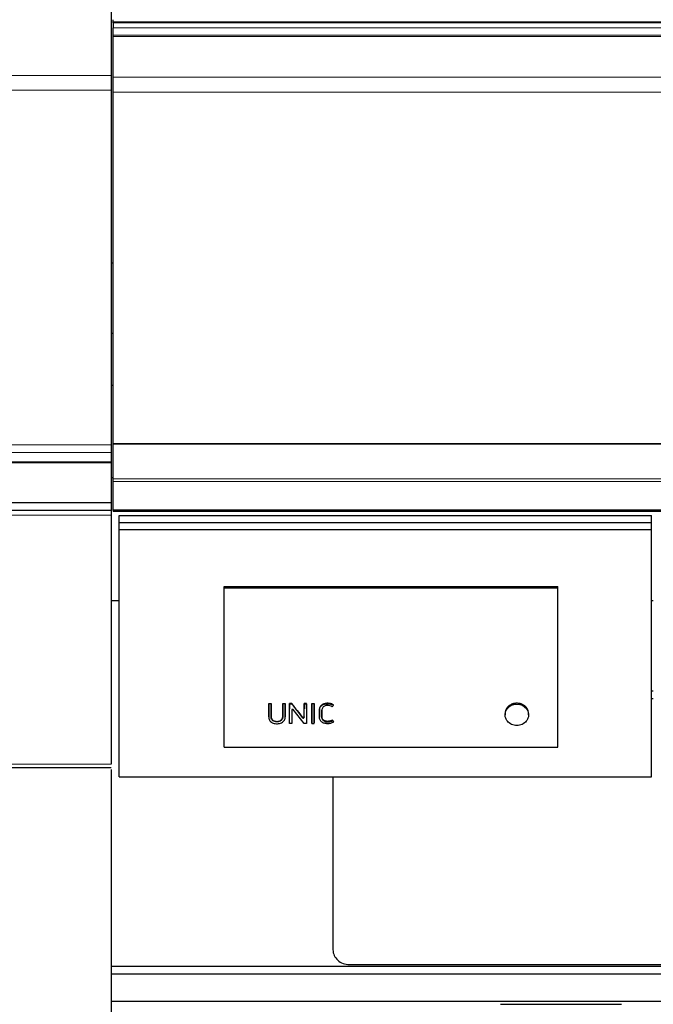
# Model space of a CAD drawing. Header units: inches. Extents: x 0 to 23760, y -13 to 16800.
# Tile 99 of 256: x 2826 to 3587, y 12512 to 13694. Entities that reach past the tile are written whole.
import ezdxf

# ---------------------------------------------------------------- set-up
doc = ezdxf.new("R2010")
doc.units = ezdxf.units.IN
doc.layers.add('1', color=7, linetype='Continuous', true_color=0xffffff)
doc.layers.add('254', color=7, linetype='Continuous', true_color=0xffffff)
doc.styles.add('latin_extended', font='simplex.shx')
doc.dimstyles.get("Standard").update_dxf_attribs({"dimtxt": 0.18, "dimasz": 0.18, "dimexe": 0.18, "dimexo": 0.0625, "dimgap": 0.09, "dimtad": 0, "dimtih": 1, "dimtoh": 1, "dimdec": 4, "dimzin": 0, "dimdsep": 46, "dimtxsty": 'Standard', "dimcen": 0.09, "dimadec": 0, "dimazin": 0, "dimtfac": 1, "dimtdec": 4, "dimtofl": 0, "dimtmove": 0, "dimatfit": 3, "dimfxl": 1, "dimtolj": 1, "dimtzin": 0, "dimarcsym": 0})

# ---------------------------------------------------------------- blocks, each defined once
blk = doc.blocks.new('_U5')
at = {"layer": '254', "color": 3, "linetype": 'Continuous', "lineweight": 13, "transparency": 16777216}
for p, q in [((8914, 13844.8), (8914, 9822.4)), ((1028, 13489.8), (1028, 9822.4)), ((1168, 9862.4), (8774, 9862.4))]:
    blk.add_line(p, q, dxfattribs=at)
at = {"layer": '254', "color": 3, "transparency": 16777216}
for points in [[(1168, 9885.7), (1168, 9839.1), (1028, 9862.4)], [(8774, 9839.1), (8774, 9885.7), (8914, 9862.4)]]:
    blk.add_solid(points, dxfattribs=at)
at = {"layer": 'Defpoints', "color": 0, "transparency": 16777216}
for p in [(8914, 13884.8), (1028, 13529.8), (8914, 9862.4)]:
    blk.add_point(p, dxfattribs=at)
at = {"layer": '254', "color": 2, "lineweight": 13, "transparency": 16777216, "insert": (4727.7, 10072.4), "char_height": 140, "attachment_point": 1, "style": 'latin_extended'}
blk.add_mtext('\\A1;7886', dxfattribs=at)

msp = doc.modelspace()

# ---------------------------------------------------------------- linework, layer by layer
at = {"layer": '1', "color": 2, "linetype": 'Continuous', "lineweight": 25}
for p, q in [((2936.001, 13909.832), (2936.001, 13626.694)), ((2938.501, 13691.009), (2938.501, 13693.566)), ((2938.501, 13689.706), (2938.501, 13691.009)), ((2938.501, 13689.706), (2938.501, 13683.785)), ((4313.501, 13689.706), (2938.501, 13689.706)), ((2938.501, 13674.879), (2938.501, 13683.785)), ((2938.501, 13673.563), (2938.501, 13674.879)), ((2938.501, 13673.407), (2938.501, 13673.563)), ((2938.501, 13673.295), (2938.501, 13673.407)), ((2938.501, 13624.451), (2938.501, 13673.295)), ((2936.001, 13626.694), (2936.001, 13608.957)), ((2938.501, 13606.711), (2938.501, 13624.451)), ((2936.001, 13608.957), (2936.001, 13183.054)), ((2938.501, 13184.949), (2938.501, 13606.711)), ((2938.502, 13401.446), (2936.001, 13401.446)), ((2938.502, 13316.871), (2936.001, 13316.871)), ((2938.528, 13254.554), (2936.001, 13254.554)), ((2936.001, 13183.054), (2936.001, 13173.82)), ((2938.501, 13184.381), (2938.501, 13184.949)), ((2938.501, 13184.949), (4313.501, 13184.949)), ((2938.501, 13142.241), (2938.501, 13184.381)), ((2938.501, 13184.381), (4313.501, 13184.381)), ((2936.001, 13173.82), (2936.001, 13162.578)), ((2936.001, 13162.578), (2936.001, 13161.653)), ((2936.001, 13161.653), (2936.001, 13113.6)), ((2938.528, 13143.677), (2936.001, 13143.677)), ((2938.501, 13139.132), (2938.501, 13142.241)), ((2938.501, 13105.008), (2938.501, 13139.132)), ((2936.001, 13113.6), (2575.501, 13113.6)), ((2936.001, 13113.6), (2936.001, 13104.327)), ((2936.001, 13104.327), (2575.501, 13104.327)), ((2936.001, 13098.686), (2936.001, 12799.796)), ((2938.501, 13105.008), (2938.501, 13104.472)), ((2938.501, 13103.512), (2938.501, 13104.472)), ((2938.501, 13103.512), (4313.501, 13103.512)), ((3071.763, 13013.059), (3472.263, 13013.059)), ((3071.763, 13011.457), (3071.763, 13013.059)), ((3071.763, 13011.457), (3472.263, 13011.457)), ((3071.763, 12820.296), (3071.763, 13011.457)), ((3472.263, 13011.457), (3472.263, 13013.059)), ((3472.263, 12820.296), (3472.263, 13011.457)), ((2945.81, 12995.918), (2936.001, 12995.918)), ((3586.756, 12995.918), (3584.824, 12995.918)), ((3586.747, 12887.462), (3584.747, 12887.462)), ((3125.224, 12872.136), (3125.224, 12872.576)), ((3125.224, 12872.576), (3128.024, 12872.576)), ((3128.024, 12872.136), (3128.024, 12872.576)), ((3141.988, 12872.136), (3141.988, 12872.576)), ((3141.988, 12872.576), (3144.789, 12872.576)), ((3144.789, 12872.136), (3144.789, 12872.576)), ((3150.013, 12872.136), (3150.013, 12872.576)), ((3152.857, 12872.576), (3150.013, 12872.576)), ((3152.857, 12872.136), (3152.857, 12872.576)), ((3167.67, 12872.136), (3167.67, 12872.576)), ((3170.47, 12872.576), (3167.67, 12872.576)), ((3170.47, 12872.136), (3170.47, 12872.576)), ((3176.943, 12872.136), (3176.943, 12872.576)), ((3176.943, 12872.576), (3179.744, 12872.576)), ((3179.744, 12872.136), (3179.744, 12872.576)), ((3586.747, 12878.227), (3584.747, 12878.227)), ((3128.024, 12872.136), (3125.224, 12872.136)), ((3144.789, 12872.136), (3141.988, 12872.136)), ((3144.821, 12855.938), (3144.801, 12865.731)), ((3149.966, 12848.685), (3150.001, 12865.731)), ((3150.013, 12872.136), (3152.857, 12872.136)), ((3152.828, 12864.802), (3152.862, 12848.685)), ((3167.57, 12848.685), (3154.652, 12865.294)), ((3159.411, 12863.695), (3165.809, 12855.46)), ((3167.637, 12855.943), (3167.657, 12865.731)), ((3167.67, 12872.136), (3170.47, 12872.136)), ((3170.482, 12865.731), (3170.518, 12848.685)), ((3176.931, 12865.731), (3176.896, 12848.685)), ((3179.744, 12872.136), (3176.943, 12872.136)), ((3179.792, 12848.685), (3179.756, 12865.731)), ((3202.813, 12870.61), (3202.813, 12871.055)), ((3408.848, 12860.613), (3408.848, 12858.982)), ((3437.041, 12858.982), (3437.041, 12860.612)), ((3125.188, 12856.752), (3125.188, 12856.205)), ((3144.821, 12855.92), (3144.821, 12855.938)), ((3149.966, 12848.685), (3149.966, 12849.328)), ((3152.862, 12848.685), (3149.966, 12848.685)), ((3152.862, 12848.685), (3152.862, 12849.328)), ((3170.518, 12848.685), (3167.57, 12848.685)), ((3170.518, 12848.685), (3170.518, 12849.328)), ((3176.896, 12848.685), (3176.896, 12849.328)), ((3176.896, 12848.685), (3179.792, 12848.685)), ((3179.792, 12848.685), (3179.792, 12849.328)), ((3186.007, 12856.658), (3186.007, 12856.111)), ((3188.869, 12857.431), (3188.869, 12857.967)), ((3201.583, 12852.1), (3201.583, 12852.695)), ((3201.583, 12852.1), (3202.91, 12850.248)), ((3202.91, 12850.248), (3202.91, 12850.869)), ((3071.763, 12820.296), (3472.263, 12820.296)), ((2575.501, 12795.994), (2936.001, 12795.994)), ((2936.001, 12793.421), (2936.001, 12487.151)), ((3202.263, 12784.742), (3202.263, 12576.875)), ((7697.925, 12556.856), (2936.001, 12556.856)), ((3222.001, 12559.367), (3732.001, 12559.367)), ((7697.925, 12547.721), (2936.001, 12547.721)), ((7697.925, 12514.81), (2936.001, 12514.81)), ((3403.338, 12511.54), (3548.664, 12511.54))]:
    msp.add_line(p, q, dxfattribs=at)
at = {"layer": '1', "color": 110, "linetype": 'Continuous', "lineweight": 13}
for p, q in [((2938.501, 13691.009), (7695.501, 13691.009)), ((2938.501, 13683.785), (4313.501, 13683.785)), ((2938.501, 13674.879), (4313.501, 13674.879)), ((2938.501, 13673.563), (4313.501, 13673.563)), ((2938.501, 13673.407), (4313.501, 13673.407)), ((2938.501, 13673.295), (4313.501, 13673.295)), ((2936.001, 13626.694), (2575.501, 13626.694)), ((2938.501, 13624.451), (4313.501, 13624.451)), ((2936.001, 13608.957), (2575.501, 13608.957)), ((2938.501, 13606.711), (4313.501, 13606.711)), ((2936.001, 13183.054), (2575.501, 13183.054)), ((2936.001, 13173.82), (2575.501, 13173.82)), ((2936.001, 13162.578), (2575.501, 13162.578)), ((2936.001, 13161.653), (2575.501, 13161.653)), ((2938.501, 13142.241), (4313.501, 13142.241)), ((2938.501, 13139.132), (4313.501, 13139.132)), ((2936.001, 13098.686), (2575.501, 13098.686)), ((2938.501, 13105.008), (4313.501, 13105.008)), ((2938.501, 13104.472), (4313.501, 13104.472)), ((3195.626, 12872.446), (3195.626, 12872.886)), ((3125.212, 12865.731), (3125.212, 12866.197)), ((3128.037, 12865.731), (3128.037, 12866.197)), ((3141.976, 12865.731), (3141.976, 12866.197)), ((3144.801, 12865.731), (3144.801, 12866.197)), ((3150.001, 12865.731), (3150.001, 12866.197)), ((3152.828, 12864.802), (3152.828, 12864.803)), ((3159.411, 12863.695), (3159.411, 12864.175)), ((3167.657, 12865.731), (3167.657, 12866.197)), ((3170.482, 12865.731), (3170.482, 12866.197)), ((3176.931, 12865.731), (3176.931, 12866.197)), ((3179.756, 12865.731), (3179.756, 12866.197)), ((3186.048, 12865.474), (3186.048, 12865.942)), ((3411.278, 12867.54), (3411.278, 12866.085)), ((3434.611, 12867.54), (3434.611, 12866.085)), ((3144.821, 12855.938), (3144.821, 12856.487)), ((3165.809, 12855.46), (3165.809, 12856.014)), ((3167.637, 12855.943), (3167.637, 12856.492)), ((2936.001, 12799.796), (2575.501, 12799.796))]:
    msp.add_line(p, q, dxfattribs=at)
at = {"layer": '1', "color": 2, "linetype": 'Continuous', "lineweight": 25}
for centre, major_axis, ratio, start_param, end_param in [((3144.778, 13468.013), (-1.911, 1200.343), 0.00090074, 2.09597594, 2.10535119), ((3150.024, 13467.693), (1.91, 1199.947), 0.00090063, 4.17100144, 4.18732588), ((3153.83, 12864.794), (-1.001, 0.044), 0.8870641, 3.78857302, 6.32444833), ((3152.804, 13467.821), (-1.91, 1200.105), 0.00090067, 2.09679551, 2.11222903), ((3149.547, 13467.736), (-759.056, 1185.872), 0.24186358, 1.94423202, 1.95211811), ((3167.68, 13468.141), (1.911, 1200.502), 0.00090079, 4.17779421, 4.18716317), ((3170.46, 13467.743), (-1.91, 1200.009), 0.00090065, 2.09587774, 2.11220151), ((3176.954, 13467.76), (1.91, 1200.029), 0.00090065, 4.17097795, 4.18730149), ((3179.734, 13467.709), (-1.91, 1199.967), 0.00090063, 2.09586541, 2.11218963), ((3422.945, 12859.139), (-14.051, 0), 0.88701083, 3.73269857, 5.69207939), ((3166.636, 12855.951), (-1.001, 0.027), 0.87697787, 0.62372673, 3.16307828), ((3184.095, 13470.196), (-696.729, 1191.975), 0.23350084, 1.97416267, 1.97593222), ((3222.001, 12576.875), (19.738, 0), 0.88701083, 3.14159245, 4.7123892)]:
    msp.add_ellipse(centre, major_axis=major_axis, ratio=ratio, start_param=start_param, end_param=end_param, dxfattribs=at)
for points, knots in [([(2936.001, 13104.327), (2936.001, 13103.414), (2936.001, 13102.451), (2936.001, 13100.547), (2936.001, 13099.609), (2936.001, 13098.686)], [0, 0, 0, 0, 0.5, 0.5, 1, 1, 1, 1]), ([(3159.411, 12864.175), (3158.318, 12865.572), (3157.226, 12866.97), (3155.041, 12869.771), (3153.949, 12871.173), (3152.857, 12872.576)], [0, 0, 0, 0, 0.5, 0.5, 1, 1, 1, 1]), ([(3195.626, 12872.886), (3195.048, 12872.886), (3194.475, 12872.851), (3193.344, 12872.707), (3192.785, 12872.597), (3192.164, 12872.428), (3192.095, 12872.409), (3191.958, 12872.369), (3191.753, 12872.307), (3191.283, 12872.151), (3190.893, 12871.996), (3190.385, 12871.767), (3190.138, 12871.643), (3189.775, 12871.44), (3189.656, 12871.37), (3189.48, 12871.26), (3189.422, 12871.223), (3189.306, 12871.147), (3189.249, 12871.108), (3188.741, 12870.757), (3188.332, 12870.411), (3187.781, 12869.841), (3187.608, 12869.643), (3187.405, 12869.384), (3187.366, 12869.332), (3187.287, 12869.226), (3187.249, 12869.173), (3187.136, 12869.012), (3187.063, 12868.904), (3186.857, 12868.576), (3186.733, 12868.353), (3186.514, 12867.896), (3186.419, 12867.662), (3186.301, 12867.303), (3186.266, 12867.182), (3186.218, 12866.999), (3186.203, 12866.937), (3186.175, 12866.814), (3186.11, 12866.505), (3186.068, 12866.193), (3186.048, 12865.942)], [0, 0, 0, 0, 0.125, 0.125, 0.25, 0.25, 0.265625, 0.265625, 0.28125, 0.3125, 0.375, 0.375, 0.4375, 0.4375, 0.46875, 0.46875, 0.484375, 0.484375, 0.5, 0.5, 0.625, 0.625, 0.6875, 0.6875, 0.703125, 0.703125, 0.71875, 0.71875, 0.75, 0.75, 0.8125, 0.8125, 0.875, 0.875, 0.90625, 0.90625, 0.921875, 0.921875, 0.9375, 1, 1, 1, 1]), ([(3186.048, 12865.474), (3186.088, 12865.978), (3186.181, 12866.473), (3186.496, 12867.442), (3186.722, 12867.906), (3187.27, 12868.78), (3187.596, 12869.2), (3188.335, 12869.967), (3188.745, 12870.314), (3189.644, 12870.937), (3190.134, 12871.211), (3191.151, 12871.669), (3191.682, 12871.856), (3193.338, 12872.307), (3194.471, 12872.446), (3195.626, 12872.446)], [0, 0, 0, 0, 0.125, 0.125, 0.25, 0.25, 0.375, 0.375, 0.5, 0.5, 0.625, 0.625, 0.75, 0.75, 1, 1, 1, 1]), ([(3202.813, 12871.055), (3202.3, 12871.385), (3201.754, 12871.669), (3201.104, 12871.936), (3201.031, 12871.965), (3200.886, 12872.021), (3200.813, 12872.048), (3200.593, 12872.128), (3200.445, 12872.177), (3199.999, 12872.318), (3199.698, 12872.399), (3199.089, 12872.542), (3198.782, 12872.604), (3198.315, 12872.683), (3198.081, 12872.719), (3197.845, 12872.749), (3197.688, 12872.769), (3197.609, 12872.778), (3197.214, 12872.82), (3196.897, 12872.845), (3196.263, 12872.878), (3195.945, 12872.886), (3195.626, 12872.886)], [0, 0, 0, 0, 0.25, 0.25, 0.28125, 0.28125, 0.3125, 0.3125, 0.375, 0.375, 0.5, 0.5, 0.625, 0.625, 0.6875, 0.71875, 0.71875, 0.75, 0.75, 0.875, 0.875, 1, 1, 1, 1]), ([(3195.626, 12872.446), (3196.901, 12872.446), (3198.173, 12872.318), (3200.013, 12871.884), (3200.617, 12871.695), (3201.758, 12871.223), (3202.3, 12870.941), (3202.813, 12870.61)], [0, 0, 0, 0, 0.5, 0.5, 0.75, 0.75, 1, 1, 1, 1]), ([(3434.611, 12867.54), (3434.45, 12867.748), (3434.115, 12868.154), (3433.754, 12868.539), (3433.193, 12869.1), (3432.794, 12869.454), (3432.157, 12869.953), (3431.939, 12870.115), (3431.601, 12870.349), (3431.487, 12870.425), (3431.256, 12870.576), (3431.139, 12870.65), (3430.549, 12871.009), (3430.062, 12871.269), (3429.055, 12871.736), (3428.535, 12871.942), (3427.732, 12872.211), (3427.461, 12872.294), (3427.116, 12872.389), (3427.047, 12872.408), (3426.908, 12872.444), (3426.701, 12872.496), (3426.492, 12872.544), (3425.796, 12872.696), (3425.234, 12872.786), (3424.101, 12872.908), (3423.53, 12872.939), (3422.81, 12872.939), (3422.666, 12872.938), (3422.449, 12872.932), (3422.377, 12872.929), (3422.232, 12872.924), (3421.872, 12872.907), (3421.515, 12872.878), (3420.663, 12872.787), (3420.101, 12872.697), (3419.27, 12872.517), (3418.719, 12872.382), (3418.175, 12872.217), (3417.838, 12872.105), (3417.77, 12872.082), (3417.636, 12872.035), (3417.436, 12871.963), (3417.239, 12871.888), (3416.847, 12871.733), (3416.591, 12871.623), (3415.834, 12871.273), (3415.348, 12871.013), (3414.645, 12870.586), (3414.415, 12870.437), (3414.078, 12870.203), (3413.966, 12870.124), (3413.801, 12870.002), (3413.746, 12869.961), (3413.637, 12869.878), (3413.583, 12869.837), (3413.102, 12869.46), (3412.7, 12869.104), (3412.137, 12868.54), (3411.775, 12868.154), (3411.439, 12867.748), (3411.278, 12867.54)], [0, 0, 0, 0, 0.03125, 0.0625, 0.0625, 0.125, 0.125, 0.15625, 0.15625, 0.171875, 0.171875, 0.1875, 0.1875, 0.25, 0.25, 0.3125, 0.3125, 0.34375, 0.34375, 0.3515625, 0.3515625, 0.359375, 0.375, 0.375, 0.4375, 0.4375, 0.5, 0.5, 0.515625, 0.515625, 0.5234375, 0.5234375, 0.53125, 0.5625, 0.5625, 0.625, 0.625, 0.65625, 0.6875, 0.6875, 0.6953125, 0.6953125, 0.703125, 0.71875, 0.71875, 0.75, 0.75, 0.8125, 0.8125, 0.84375, 0.84375, 0.859375, 0.859375, 0.8671875, 0.8671875, 0.875, 0.875, 0.9375, 0.9375, 0.96875, 1, 1, 1, 1]), ([(3125.212, 12865.731), (3125.205, 12862.819), (3125.199, 12859.908), (3125.192, 12856.269), (3125.162, 12855.54), (3125.378, 12854.088), (3125.614, 12853.356), (3126.355, 12852.01), (3126.841, 12851.394), (3128.019, 12850.326), (3128.714, 12849.872), (3130.204, 12849.16), (3131.017, 12848.895), (3132.656, 12848.527), (3133.494, 12848.421), (3135.204, 12848.351), (3136.056, 12848.385), (3137.732, 12848.602), (3138.569, 12848.789), (3140.156, 12849.332), (3140.915, 12849.694), (3142.275, 12850.592), (3142.877, 12851.131), (3143.854, 12852.35), (3144.233, 12853.01), (3144.722, 12854.451), (3144.823, 12855.188), (3144.821, 12855.938)], [0, 0, 0, 0, 0.25, 0.25, 0.3125, 0.3125, 0.375, 0.375, 0.4375, 0.4375, 0.5, 0.5, 0.5625, 0.5625, 0.625, 0.625, 0.6875, 0.6875, 0.75, 0.75, 0.8125, 0.8125, 0.875, 0.875, 0.9375, 0.9375, 1, 1, 1, 1]), ([(3125.188, 12856.752), (3125.188, 12856.971), (3125.191, 12857.19), (3125.193, 12857.501), (3125.193, 12857.592), (3125.194, 12857.775), (3125.194, 12858.049), (3125.196, 12858.688), (3125.198, 12859.968), (3125.201, 12861.066), (3125.205, 12863.263), (3125.208, 12864.729), (3125.212, 12866.197)], [0, 0, 0, 0, 0.06982152, 0.06982152, 0.0988896, 0.0988896, 0.12795768, 0.18609383, 0.30236614, 0.53491076, 0.53491076, 1, 1, 1, 1]), ([(3125.224, 12872.136), (3125.223, 12871.555), (3125.222, 12870.975), (3125.218, 12868.84), (3125.215, 12867.285), (3125.212, 12865.731)], [0, 0, 0, 0, 0.2717687, 0.2717687, 1, 1, 1, 1]), ([(3128.037, 12865.731), (3128.035, 12866.311), (3128.034, 12866.891), (3128.03, 12869.026), (3128.027, 12870.581), (3128.024, 12872.136)], [0, 0, 0, 0, 0.2717687, 0.2717687, 1, 1, 1, 1]), ([(3128.037, 12866.197), (3128.04, 12864.636), (3128.045, 12862.296), (3128.051, 12859.572), (3128.053, 12858.406), (3128.054, 12857.969), (3128.054, 12857.92), (3128.054, 12857.823), (3128.054, 12857.677), (3128.052, 12857.337), (3128.053, 12857.046), (3128.061, 12856.803), (3128.063, 12856.755), (3128.067, 12856.658), (3128.076, 12856.513), (3128.088, 12856.368), (3128.12, 12856.08), (3128.149, 12855.889), (3128.226, 12855.509), (3128.274, 12855.321), (3128.348, 12855.087), (3128.363, 12855.041), (3128.395, 12854.947), (3128.412, 12854.901), (3128.464, 12854.762), (3128.502, 12854.671), (3128.582, 12854.491), (3128.625, 12854.402), (3128.716, 12854.227), (3128.764, 12854.141), (3128.916, 12853.885), (3129.028, 12853.719), (3129.212, 12853.479), (3129.277, 12853.399), (3129.378, 12853.283), (3129.412, 12853.245), (3129.483, 12853.168), (3129.518, 12853.131), (3129.7, 12852.946), (3129.854, 12852.806), (3130.181, 12852.545), (3130.353, 12852.424), (3130.625, 12852.255), (3130.718, 12852.201), (3130.86, 12852.123), (3130.908, 12852.097), (3131.005, 12852.047), (3131.054, 12852.023), (3131.3, 12851.904), (3131.501, 12851.818), (3131.913, 12851.666), (3132.123, 12851.599), (3132.445, 12851.511), (3132.553, 12851.484), (3132.716, 12851.446), (3132.771, 12851.433), (3132.881, 12851.41), (3132.935, 12851.399), (3133.21, 12851.345), (3133.43, 12851.31), (3133.872, 12851.254), (3134.315, 12851.212), (3134.761, 12851.199), (3135.209, 12851.199), (3135.433, 12851.206), (3135.714, 12851.224), (3135.771, 12851.228), (3135.883, 12851.237), (3136.051, 12851.252), (3136.218, 12851.272), (3136.55, 12851.315), (3136.769, 12851.351), (3137.202, 12851.438), (3137.416, 12851.489), (3137.681, 12851.563), (3137.734, 12851.578), (3137.839, 12851.609), (3137.891, 12851.625), (3138.048, 12851.676), (3138.256, 12851.748), (3138.46, 12851.829), (3138.612, 12851.894), (3138.663, 12851.917), (3138.763, 12851.962), (3138.812, 12851.986), (3139.058, 12852.105), (3139.247, 12852.209), (3139.611, 12852.435), (3139.785, 12852.556), (3140.035, 12852.752), (3140.116, 12852.82), (3140.214, 12852.908), (3140.234, 12852.926), (3140.273, 12852.961), (3140.33, 12853.015), (3140.386, 12853.07), (3140.569, 12853.255), (3140.705, 12853.409), (3140.893, 12853.649), (3140.953, 12853.73), (3141.068, 12853.896), (3141.151, 12854.022), (3141.228, 12854.152), (3141.278, 12854.24), (3141.302, 12854.284), (3141.373, 12854.417), (3141.418, 12854.506), (3141.501, 12854.686), (3141.54, 12854.777), (3141.611, 12854.96), (3141.644, 12855.053), (3141.735, 12855.332), (3141.784, 12855.52), (3141.844, 12855.807), (3141.861, 12855.903), (3141.891, 12856.096), (3141.929, 12856.387), (3141.948, 12856.677), (3141.955, 12856.919), (3141.956, 12856.968), (3141.957, 12857.065), (3141.957, 12857.113), (3141.957, 12857.258), (3141.958, 12857.549), (3141.961, 12858.228), (3141.964, 12859.586), (3141.97, 12862.304), (3141.973, 12864.639), (3141.976, 12866.197)], [0, 0, 0, 0, 0.125, 0.1875, 0.21875, 0.21875, 0.22265625, 0.22265625, 0.2265625, 0.234375, 0.25, 0.25, 0.25390625, 0.25390625, 0.2578125, 0.265625, 0.265625, 0.28125, 0.28125, 0.296875, 0.296875, 0.30078125, 0.30078125, 0.3046875, 0.3046875, 0.3125, 0.3125, 0.3203125, 0.3203125, 0.328125, 0.328125, 0.34375, 0.34375, 0.3515625, 0.3515625, 0.35546875, 0.35546875, 0.359375, 0.359375, 0.375, 0.375, 0.390625, 0.390625, 0.3984375, 0.3984375, 0.40234375, 0.40234375, 0.40625, 0.40625, 0.421875, 0.421875, 0.4375, 0.4375, 0.4453125, 0.4453125, 0.44921875, 0.44921875, 0.453125, 0.453125, 0.46875, 0.46875, 0.484375, 0.5, 0.5, 0.515625, 0.515625, 0.51953125, 0.51953125, 0.5234375, 0.53125, 0.53125, 0.546875, 0.546875, 0.5625, 0.5625, 0.56640625, 0.56640625, 0.5703125, 0.5703125, 0.578125, 0.5859375, 0.5859375, 0.58984375, 0.58984375, 0.59375, 0.59375, 0.609375, 0.609375, 0.625, 0.625, 0.6328125, 0.6328125, 0.63476563, 0.63476563, 0.63671875, 0.640625, 0.640625, 0.65625, 0.65625, 0.6640625, 0.6640625, 0.671875, 0.67578125, 0.67578125, 0.6796875, 0.6796875, 0.6875, 0.6875, 0.6953125, 0.6953125, 0.703125, 0.703125, 0.71875, 0.71875, 0.7265625, 0.7265625, 0.734375, 0.75, 0.75, 0.75390625, 0.75390625, 0.7578125, 0.7578125, 0.765625, 0.78125, 0.8125, 0.875, 1, 1, 1, 1]), ([(3141.976, 12865.731), (3141.969, 12862.664), (3141.968, 12859.598), (3141.955, 12856.148), (3141.929, 12855.765), (3141.804, 12855.001), (3141.702, 12854.615), (3141.402, 12853.868), (3141.209, 12853.513), (3140.736, 12852.841), (3140.454, 12852.523), (3139.502, 12851.69), (3138.707, 12851.269), (3137, 12850.738), (3136.082, 12850.601), (3134.282, 12850.567), (3133.369, 12850.664), (3131.634, 12851.105), (3130.804, 12851.475), (3129.786, 12852.256), (3129.479, 12852.558), (3128.965, 12853.207), (3128.751, 12853.557), (3128.239, 12854.663), (3128.09, 12855.453), (3128.047, 12856.639), (3128.055, 12857.034), (3128.053, 12857.825), (3128.051, 12859.011), (3128.045, 12861.778), (3128.04, 12864.149), (3128.037, 12865.731)], [0, 0, 0, 0, 0.25, 0.25, 0.28125, 0.28125, 0.3125, 0.3125, 0.34375, 0.34375, 0.375, 0.375, 0.4375, 0.4375, 0.5, 0.5, 0.5625, 0.5625, 0.625, 0.625, 0.65625, 0.65625, 0.6875, 0.6875, 0.75, 0.75, 0.78125, 0.78125, 0.8125, 0.875, 1, 1, 1, 1]), ([(3141.988, 12872.136), (3141.987, 12871.555), (3141.986, 12870.975), (3141.982, 12868.84), (3141.979, 12867.285), (3141.976, 12865.731)], [0, 0, 0, 0, 0.2717687, 0.2717687, 1, 1, 1, 1]), ([(3144.801, 12865.731), (3144.8, 12866.311), (3144.798, 12866.891), (3144.794, 12869.026), (3144.792, 12870.581), (3144.789, 12872.136)], [0, 0, 0, 0, 0.2717687, 0.2717687, 1, 1, 1, 1]), ([(3150.001, 12865.731), (3150.005, 12867.285), (3150.007, 12868.84), (3150.011, 12870.975), (3150.012, 12871.555), (3150.013, 12872.136)], [0, 0, 0, 0, 0.7282313, 0.7282313, 1, 1, 1, 1]), ([(3152.857, 12872.136), (3153.922, 12870.764), (3154.986, 12869.393), (3156.798, 12867.06), (3157.544, 12866.099), (3158.664, 12864.657), (3159.038, 12864.176), (3159.411, 12863.695)], [0, 0, 0, 0, 0.48739305, 0.48739305, 0.82913102, 0.82913102, 1, 1, 1, 1]), ([(3167.657, 12865.731), (3167.661, 12867.285), (3167.664, 12868.84), (3167.667, 12870.975), (3167.668, 12871.555), (3167.67, 12872.136)], [0, 0, 0, 0, 0.7282313, 0.7282313, 1, 1, 1, 1]), ([(3170.47, 12872.136), (3170.473, 12870.581), (3170.476, 12869.026), (3170.48, 12866.891), (3170.481, 12866.311), (3170.482, 12865.731)], [0, 0, 0, 0, 0.7282313, 0.7282313, 1, 1, 1, 1]), ([(3176.943, 12872.136), (3176.942, 12871.555), (3176.941, 12870.975), (3176.937, 12868.84), (3176.935, 12867.285), (3176.931, 12865.731)], [0, 0, 0, 0, 0.2717687, 0.2717687, 1, 1, 1, 1]), ([(3179.756, 12865.731), (3179.755, 12866.311), (3179.754, 12866.891), (3179.75, 12869.026), (3179.747, 12870.581), (3179.744, 12872.136)], [0, 0, 0, 0, 0.2717687, 0.2717687, 1, 1, 1, 1]), ([(3202.91, 12850.248), (3202.347, 12849.894), (3201.733, 12849.606), (3200.478, 12849.121), (3199.834, 12848.916), (3198.499, 12848.605), (3197.815, 12848.5), (3196.447, 12848.378), (3195.759, 12848.357), (3194.374, 12848.411), (3193.691, 12848.491), (3192.35, 12848.758), (3191.686, 12848.947), (3189.798, 12849.676), (3188.656, 12850.403), (3187.365, 12851.812), (3187.003, 12852.331), (3186.438, 12853.422), (3186.241, 12854.01), (3186.074, 12854.898), (3186.038, 12855.196), (3186.003, 12855.798), (3186.007, 12856.101), (3186.009, 12857.008), (3186.012, 12858.822), (3186.017, 12861.241), (3186.022, 12863.358), (3186.024, 12864.265), (3186.025, 12864.87), (3186.024, 12865.172), (3186.048, 12865.474)], [0, 0, 0, 0, 0.0625, 0.0625, 0.125, 0.125, 0.1875, 0.1875, 0.25, 0.25, 0.3125, 0.3125, 0.375, 0.375, 0.5, 0.5, 0.5625, 0.5625, 0.625, 0.625, 0.65625, 0.65625, 0.6875, 0.6875, 0.75, 0.875, 0.9375, 0.96875, 0.96875, 1, 1, 1, 1]), ([(3186.048, 12865.942), (3186.024, 12865.644), (3186.025, 12865.345), (3186.024, 12864.748), (3186.023, 12864.449), (3186.021, 12863.554), (3186.018, 12861.764), (3186.014, 12859.977), (3186.01, 12858.192), (3186.009, 12857.597), (3186.007, 12856.929), (3186.007, 12856.854), (3186.007, 12856.742), (3186.007, 12856.703), (3186.007, 12856.665)], [0, 0, 0, 0, 0.0963484, 0.0963484, 0.19269679, 0.19269679, 0.38539358, 0.77078717, 0.77078717, 0.96348396, 0.96348396, 0.98757106, 0.98757106, 1, 1, 1, 1]), ([(3191.432, 12869.205), (3190.883, 12868.859), (3190.4, 12868.424), (3189.641, 12867.45), (3189.343, 12866.905), (3188.97, 12865.774), (3188.883, 12865.178), (3188.85, 12864.292), (3188.855, 12863.996), (3188.857, 12863.405), (3188.86, 12861.927), (3188.864, 12859.858), (3188.868, 12858.085), (3188.87, 12856.903), (3188.852, 12856.309), (3188.997, 12855.141), (3189.15, 12854.559), (3189.668, 12853.475), (3190.021, 12852.961), (3190.888, 12852.068), (3191.417, 12851.692), (3192.58, 12851.098), (3193.215, 12850.891), (3194.531, 12850.621), (3195.198, 12850.57), (3196.546, 12850.603), (3197.217, 12850.671), (3198.528, 12850.89), (3199.173, 12851.035), (3200.424, 12851.468), (3201.029, 12851.753), (3201.583, 12852.1)], [0, 0, 0, 0, 0.0625, 0.0625, 0.125, 0.125, 0.1875, 0.1875, 0.21875, 0.21875, 0.25, 0.375, 0.4375, 0.4375, 0.5, 0.5, 0.5625, 0.5625, 0.625, 0.625, 0.6875, 0.6875, 0.75, 0.75, 0.8125, 0.8125, 0.875, 0.875, 0.9375, 0.9375, 1, 1, 1, 1]), ([(3201.583, 12852.695), (3201.445, 12852.61), (3201.304, 12852.529), (3201.018, 12852.375), (3200.727, 12852.228), (3200.278, 12852.032), (3199.969, 12851.917), (3199.656, 12851.81), (3199.498, 12851.76), (3199.256, 12851.691), (3199.175, 12851.669), (3199.012, 12851.627), (3198.931, 12851.606), (3198.522, 12851.51), (3198.193, 12851.447), (3197.533, 12851.338), (3197.202, 12851.295), (3196.702, 12851.247), (3196.535, 12851.234), (3196.2, 12851.214), (3196.032, 12851.206), (3195.695, 12851.199), (3195.527, 12851.199), (3195.272, 12851.206), (3195.187, 12851.209), (3195.017, 12851.219), (3194.932, 12851.225), (3194.677, 12851.246), (3194.508, 12851.265), (3194.174, 12851.313), (3194.008, 12851.342), (3193.68, 12851.409), (3193.517, 12851.448), (3193.193, 12851.534), (3193.033, 12851.582), (3192.834, 12851.65), (3192.795, 12851.663), (3192.716, 12851.692), (3192.676, 12851.706), (3192.559, 12851.75), (3192.405, 12851.812), (3192.254, 12851.878), (3192.105, 12851.947), (3192.032, 12851.983), (3191.815, 12852.094), (3191.674, 12852.173), (3191.399, 12852.34), (3191.266, 12852.429), (3191.071, 12852.569), (3190.976, 12852.641), (3190.882, 12852.717), (3190.821, 12852.768), (3190.79, 12852.793), (3190.7, 12852.872), (3190.641, 12852.925), (3190.527, 12853.033), (3190.471, 12853.088), (3190.309, 12853.256), (3190.207, 12853.371), (3190.013, 12853.609), (3189.921, 12853.731), (3189.792, 12853.919), (3189.729, 12854.014), (3189.669, 12854.111), (3189.63, 12854.177), (3189.611, 12854.209), (3189.554, 12854.308), (3189.518, 12854.375), (3189.448, 12854.508), (3189.415, 12854.575), (3189.32, 12854.778), (3189.264, 12854.915), (3189.163, 12855.192), (3189.119, 12855.332), (3189.042, 12855.616), (3189.01, 12855.76), (3188.976, 12855.941), (3188.969, 12855.977), (3188.957, 12856.05), (3188.951, 12856.086), (3188.935, 12856.195), (3188.925, 12856.268), (3188.884, 12856.631), (3188.873, 12856.922), (3188.868, 12857.359), (3188.868, 12857.504), (3188.869, 12857.723), (3188.869, 12857.832), (3188.869, 12857.941), (3188.869, 12858.014), (3188.869, 12858.05), (3188.868, 12858.669), (3188.864, 12860.418), (3188.86, 12862.315), (3188.857, 12863.703), (3188.857, 12863.922), (3188.856, 12864.068), (3188.856, 12864.141), (3188.856, 12864.356), (3188.854, 12864.497), (3188.854, 12864.638)], [0, 0, 0, 0, 0.01962131, 0.01962131, 0.03924262, 0.05886393, 0.07848523, 0.07848523, 0.09810654, 0.09810654, 0.1079172, 0.1079172, 0.11772785, 0.11772785, 0.15697047, 0.15697047, 0.19621309, 0.19621309, 0.2158344, 0.2158344, 0.2354557, 0.2354557, 0.25507701, 0.25507701, 0.26488767, 0.26488767, 0.27469832, 0.27469832, 0.29431963, 0.29431963, 0.31394094, 0.31394094, 0.33356225, 0.33356225, 0.35318356, 0.35318356, 0.35808888, 0.35808888, 0.36299421, 0.36299421, 0.37280486, 0.38261552, 0.38261552, 0.39242617, 0.39242617, 0.41204748, 0.41204748, 0.43166879, 0.43166879, 0.44147945, 0.44638477, 0.44638477, 0.4512901, 0.4512901, 0.46110075, 0.46110075, 0.47091141, 0.47091141, 0.49053272, 0.49053272, 0.51015403, 0.51015403, 0.51996468, 0.52487001, 0.52487001, 0.52977533, 0.52977533, 0.53958599, 0.53958599, 0.54939664, 0.54939664, 0.56901795, 0.56901795, 0.58863926, 0.58863926, 0.60826057, 0.60826057, 0.6131659, 0.6131659, 0.61807122, 0.61807122, 0.62788188, 0.62788188, 0.66712449, 0.66712449, 0.6867458, 0.6867458, 0.69655646, 0.70146178, 0.70146178, 0.70636711, 0.70636711, 0.78485235, 0.94182282, 0.96144412, 0.97125478, 0.97125478, 0.98106543, 0.98106543, 1, 1, 1, 1]), ([(3198.342, 12869.999), (3197.173, 12870.265), (3195.956, 12870.384), (3194.179, 12870.216), (3193.585, 12870.101), (3192.455, 12869.752), (3191.924, 12869.515), (3191.432, 12869.205)], [0, 0, 0, 0, 0.5, 0.5, 0.75, 0.75, 1, 1, 1, 1]), ([(3202.813, 12870.61), (3202.722, 12870.486), (3202.631, 12870.362), (3202.181, 12869.749), (3201.822, 12869.26), (3201.463, 12868.771)], [0, 0, 0, 0, 0.20246304, 0.20246304, 1, 1, 1, 1]), ([(3411.617, 12851.399), (3410.749, 12852.463), (3410.075, 12853.627), (3409.37, 12855.488), (3409.191, 12856.119), (3408.938, 12857.401), (3408.866, 12858.057), (3408.82, 12860.013), (3409.01, 12861.302), (3409.835, 12863.819), (3410.452, 12864.994), (3411.278, 12866.085)], [0, 0, 0, 0, 0.25, 0.25, 0.375, 0.375, 0.5, 0.5, 0.75, 0.75, 1, 1, 1, 1]), ([(3411.278, 12867.54), (3410.452, 12866.473), (3409.835, 12865.326), (3409.397, 12864.024), (3409.372, 12863.947), (3409.324, 12863.793), (3409.301, 12863.716), (3409.233, 12863.483), (3409.192, 12863.327), (3409.079, 12862.86), (3409.017, 12862.548), (3408.888, 12861.693), (3408.847, 12861.148), (3408.848, 12860.6)], [0, 0, 0, 0, 0.51746442, 0.51746442, 0.54980595, 0.54980595, 0.58214748, 0.58214748, 0.64683053, 0.64683053, 0.77619664, 0.77619664, 1, 1, 1, 1]), ([(3434.611, 12866.085), (3435.437, 12864.994), (3436.054, 12863.819), (3436.879, 12861.302), (3437.069, 12860.013), (3437.023, 12858.057), (3436.951, 12857.401), (3436.699, 12856.119), (3436.519, 12855.488), (3435.814, 12853.627), (3435.141, 12852.463), (3434.272, 12851.399)], [0, 0, 0, 0, 0.25, 0.25, 0.5, 0.5, 0.625, 0.625, 0.75, 0.75, 1, 1, 1, 1]), ([(3437.041, 12860.622), (3437.041, 12860.681), (3437.041, 12860.74), (3437.038, 12860.878), (3437.035, 12860.997), (3437.03, 12861.117), (3437.026, 12861.197), (3437.023, 12861.237), (3437.001, 12861.596), (3436.968, 12861.913), (3436.826, 12862.855), (3436.676, 12863.473), (3436.371, 12864.385), (3436.256, 12864.686), (3436.095, 12865.06), (3436.062, 12865.135), (3435.994, 12865.283), (3435.959, 12865.358), (3435.852, 12865.579), (3435.478, 12866.311), (3435.024, 12867.007), (3434.611, 12867.54)], [0, 0, 0, 0, 0.02404112, 0.02404112, 0.05657308, 0.07283906, 0.07283906, 0.08910505, 0.08910505, 0.2192329, 0.2192329, 0.4794886, 0.4794886, 0.60961645, 0.60961645, 0.64214841, 0.64214841, 0.67468037, 0.67468037, 0.7397443, 1, 1, 1, 1]), ([(3167.637, 12856.492), (3167.637, 12856.447), (3167.633, 12856.401), (3167.62, 12856.333), (3167.615, 12856.311), (3167.602, 12856.266), (3167.595, 12856.244), (3167.578, 12856.201), (3167.569, 12856.179), (3167.549, 12856.137), (3167.537, 12856.117), (3167.513, 12856.076), (3167.5, 12856.056), (3167.472, 12856.017), (3167.457, 12855.998), (3167.426, 12855.961), (3167.409, 12855.943), (3167.374, 12855.909), (3167.356, 12855.892), (3167.318, 12855.86), (3167.299, 12855.845), (3167.258, 12855.815), (3167.237, 12855.802), (3167.193, 12855.775), (3167.171, 12855.763), (3167.125, 12855.739), (3167.102, 12855.728), (3167.054, 12855.708), (3167.03, 12855.699), (3166.98, 12855.682), (3166.955, 12855.675), (3166.905, 12855.662), (3166.879, 12855.656), (3166.827, 12855.646), (3166.801, 12855.642), (3166.748, 12855.636), (3166.722, 12855.634), (3166.668, 12855.632), (3166.642, 12855.631), (3166.589, 12855.633), (3166.562, 12855.634), (3166.509, 12855.639), (3166.483, 12855.642), (3166.431, 12855.651), (3166.405, 12855.656), (3166.354, 12855.668), (3166.328, 12855.675), (3166.278, 12855.691), (3166.254, 12855.699), (3166.205, 12855.718), (3166.182, 12855.728), (3166.112, 12855.762), (3166.067, 12855.787), (3166.005, 12855.829), (3165.984, 12855.844), (3165.945, 12855.875), (3165.926, 12855.891), (3165.872, 12855.941), (3165.839, 12855.976), (3165.809, 12856.014)], [0, 0, 0, 0, 0.0625, 0.0625, 0.09375, 0.09375, 0.125, 0.125, 0.15625, 0.15625, 0.1875, 0.1875, 0.21875, 0.21875, 0.25, 0.25, 0.28125, 0.28125, 0.3125, 0.3125, 0.34375, 0.34375, 0.375, 0.375, 0.40625, 0.40625, 0.4375, 0.4375, 0.46875, 0.46875, 0.5, 0.5, 0.53125, 0.53125, 0.5625, 0.5625, 0.59375, 0.59375, 0.625, 0.625, 0.65625, 0.65625, 0.6875, 0.6875, 0.71875, 0.71875, 0.75, 0.75, 0.78125, 0.78125, 0.8125, 0.8125, 0.875, 0.875, 0.90625, 0.90625, 0.9375, 0.9375, 1, 1, 1, 1]), ([(3434.272, 12851.399), (3433.621, 12850.602), (3432.876, 12849.887), (3431.2, 12848.616), (3430.275, 12848.068), (3428.317, 12847.183), (3427.267, 12846.841), (3425.138, 12846.388), (3424.041, 12846.272), (3421.832, 12846.274), (3420.745, 12846.389), (3418.609, 12846.844), (3417.562, 12847.188), (3415.613, 12848.069), (3414.688, 12848.617), (3413.013, 12849.887), (3412.268, 12850.602), (3411.617, 12851.399)], [0, 0, 0, 0, 0.125, 0.125, 0.25, 0.25, 0.375, 0.375, 0.5, 0.5, 0.625, 0.625, 0.75, 0.75, 0.875, 0.875, 1, 1, 1, 1])]:
    msp.add_open_spline(points, degree=3, knots=knots, dxfattribs=at)
for points in [[(3125.212, 12866.197), (3125.216, 12868.32), (3125.22, 12870.446), (3125.224, 12872.576)], [(3128.024, 12872.576), (3128.028, 12870.446), (3128.032, 12868.32), (3128.037, 12866.197)], [(3141.976, 12866.197), (3141.98, 12868.32), (3141.984, 12870.446), (3141.988, 12872.576)], [(3144.789, 12872.576), (3144.793, 12870.446), (3144.796, 12868.32), (3144.801, 12866.197)], [(3150.013, 12872.576), (3150.01, 12870.446), (3150.006, 12868.32), (3150.001, 12866.197)], [(3167.67, 12872.576), (3167.666, 12870.446), (3167.662, 12868.32), (3167.657, 12866.197)], [(3170.482, 12866.197), (3170.478, 12868.32), (3170.474, 12870.446), (3170.47, 12872.576)], [(3176.931, 12866.197), (3176.936, 12868.32), (3176.939, 12870.446), (3176.943, 12872.576)], [(3179.744, 12872.576), (3179.748, 12870.446), (3179.752, 12868.32), (3179.756, 12866.197)], [(3201.463, 12868.771), (3200.518, 12869.368), (3199.461, 12869.743), (3198.342, 12869.999)]]:
    msp.add_open_spline(points, degree=3, dxfattribs=at)
at = {"layer": '254', "color": 2, "linetype": 'Continuous', "lineweight": 25}
for p, q in [((2945.751, 13090.107), (2945.751, 13098.3)), ((2945.751, 13098.3), (3584.751, 13098.3)), ((3584.751, 13090.107), (3584.751, 13098.3)), ((2945.751, 13090.107), (3584.751, 13090.107)), ((2945.751, 13081.636), (2945.751, 13090.107)), ((3584.751, 13081.636), (3584.751, 13090.107)), ((2945.751, 12784.744), (2945.751, 13081.636)), ((2945.751, 13081.636), (3584.751, 13081.636)), ((3584.751, 12784.744), (3584.751, 13081.636)), ((2945.751, 12784.744), (3584.751, 12784.744))]:
    msp.add_line(p, q, dxfattribs=at)

# ---------------------------------------------------------------- dimensions: what is measured, and where the dimension line sits
at = {"layer": '254', "color": 2, "linetype": 'Continuous', "lineweight": 13}
dim = msp.add_linear_dim(base=(8914.001, 9862.408), p1=(1028.021, 13529.802), p2=(8914.001, 13884.794), dimstyle='Standard', override={"dimscale": 40, "dimtxt": 3.5, "dimasz": 3.5, "dimexe": 1, "dimexo": 1, "dimgap": 1.75, "dimtad": 1, "dimtih": 1, "dimtoh": 0, "dimdec": 0, "dimlfac": 1, "dimzin": 8, "dimdsep": 46, "dimlunit": 2, "dimtxsty": 'latin_extended', "dimsah": 1, "dimse1": 0, "dimse2": 0, "dimsd1": 0, "dimsd2": 0, "dimclrd": 3, "dimclre": 3, "dimclrt": 2, "dimtol": 0, "dimtm": -0.1, "dimtfac": 0.714286, "dimtdec": 3, "dimtofl": 1, "dimtmove": 0, "dimtzin": 8, "dimlwd": 13, "dimlwe": 13}, dxfattribs=at)
dim.commit()
dim.dimension.update_dxf_attribs({"geometry": '_U5', "text_midpoint": (4971.011, 9862.408), "dimtype": 160})

doc.saveas('drawing.dxf')
